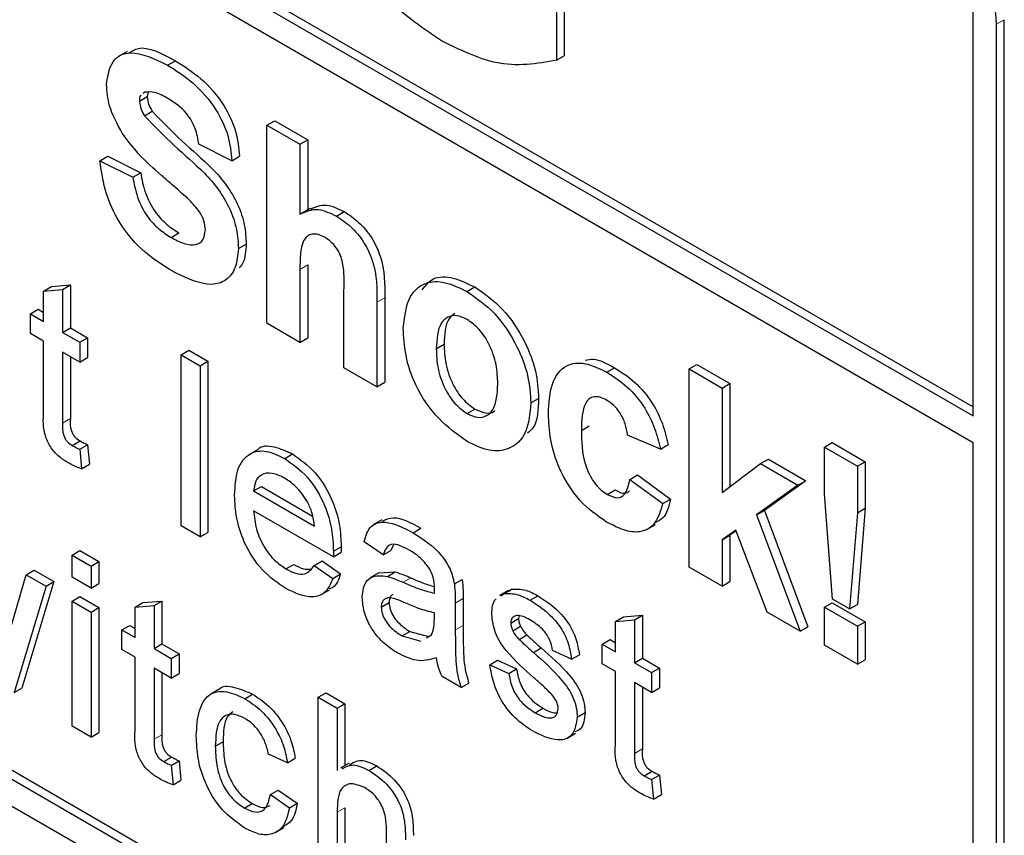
# Paper-space layout 'Blatt2' of a CAD drawing. Header units: millimetres. Extents: x 5 to 418, y 2 to 292.
# Tile 26 of 100: x 122.01 to 123.5, y 177.57 to 178.81. Entities that reach past the tile are written whole.
import ezdxf

# ---------------------------------------------------------------- set-up
doc = ezdxf.new("R2010")
doc.units = ezdxf.units.MM

psp = doc.layouts.new('Blatt2')

# ---------------------------------------------------------------- linework, layer by layer
at = {"color": 7, "linetype": 'Continuous', "lineweight": 25}
for p, q in [((118.9954, 180.7929), (123.4502, 178.2212)), ((118.9836, 180.7861), (123.4502, 178.2076)), ((123.4502, 178.1668), (118.9836, 180.7452)), ((117.4751, 180.2279), (123.3677, 176.8262)), ((118.9836, 179.3979), (123.3677, 176.867)), ((118.9954, 179.4047), (123.3794, 176.8738)), ((122.8204, 178.9364), (122.8204, 178.7451)), ((122.8321, 178.9432), (122.8321, 178.7519)), ((123.4502, 178.2076), (123.4502, 178.8199)), ((123.4855, 176.8942), (123.4855, 178.7995)), ((123.4973, 176.901), (123.4973, 178.8063)), ((122.1713, 178.7584), (122.158, 178.7508)), ((122.2323, 178.7375), (122.2441, 178.7443)), ((122.8204, 178.7451), (122.8321, 178.7519)), ((122.1979, 178.6968), (122.1953, 178.6947)), ((122.2028, 178.6966), (122.2015, 178.6901)), ((122.1898, 178.6833), (122.2015, 178.6901)), ((122.1974, 178.6611), (122.2092, 178.6679)), ((122.3825, 178.6469), (122.3943, 178.6537)), ((122.3943, 178.6537), (122.4442, 178.6249)), ((122.3825, 178.3475), (122.3825, 178.6469)), ((122.3825, 178.6469), (122.4324, 178.6181)), ((122.4324, 178.6181), (122.4442, 178.6249)), ((122.4442, 178.6249), (122.4442, 178.5191)), ((122.3294, 178.5932), (122.2795, 178.6181)), ((122.4324, 178.6181), (122.4324, 178.5122)), ((122.1299, 178.5931), (122.1417, 178.5999)), ((122.1299, 178.5931), (122.1798, 178.5682)), ((122.1417, 178.5999), (122.1916, 178.575)), ((122.3294, 178.5932), (122.3411, 178.6)), ((122.1798, 178.5682), (122.1916, 178.575)), ((122.4476, 178.521), (122.4343, 178.5134)), ((122.4875, 178.5095), (122.4993, 178.5163)), ((122.2375, 178.4773), (122.2493, 178.4841)), ((122.3393, 178.4604), (122.3511, 178.4672)), ((122.4324, 178.4289), (122.4324, 178.3187)), ((122.4442, 178.4357), (122.4442, 178.3255)), ((122.0449, 178.3963), (122.0567, 178.4031)), ((122.0449, 178.3963), (122.0736, 178.3986)), ((122.0449, 178.3503), (122.0449, 178.3963)), ((122.0567, 178.4031), (122.0854, 178.4054)), ((122.0736, 178.3986), (122.0854, 178.4054)), ((122.0736, 178.3986), (122.0736, 178.3337)), ((122.0854, 178.4054), (122.0854, 178.3405)), ((122.4989, 178.2803), (122.4989, 178.3965)), ((122.6849, 178.3956), (122.6967, 178.4024)), ((122.5605, 178.386), (122.5605, 178.2584)), ((122.0248, 178.3619), (122.0366, 178.3687)), ((122.0366, 178.3687), (122.0449, 178.3639)), ((122.5487, 178.3792), (122.5487, 178.2515)), ((122.0248, 178.3321), (122.0248, 178.3619)), ((122.0248, 178.3619), (122.0449, 178.3503)), ((122.0736, 178.3337), (122.0854, 178.3405)), ((122.0854, 178.3405), (122.1112, 178.3256)), ((122.4324, 178.3187), (122.3825, 178.3475)), ((122.0449, 178.3205), (122.0248, 178.3321)), ((122.0736, 178.3337), (122.0995, 178.3188)), ((122.0995, 178.3188), (122.1112, 178.3256)), ((122.1112, 178.3256), (122.1112, 178.2958)), ((122.4324, 178.3187), (122.4442, 178.3255)), ((122.0449, 178.2144), (122.0449, 178.3205)), ((122.0995, 178.3188), (122.0995, 178.289)), ((122.2528, 178.2999), (122.2645, 178.3067)), ((122.2645, 178.3067), (122.2933, 178.2902)), ((122.6385, 178.3091), (122.6503, 178.3159)), ((122.0995, 178.289), (122.0736, 178.3039)), ((122.0736, 178.3039), (122.0736, 178.1967)), ((122.0854, 178.2971), (122.0854, 178.2035)), ((122.0995, 178.289), (122.1112, 178.2958)), ((122.2528, 178.0414), (122.2528, 178.2999)), ((122.2528, 178.2999), (122.2815, 178.2834)), ((122.2815, 178.2834), (122.2933, 178.2902)), ((122.2815, 178.2834), (122.2815, 178.0248)), ((122.2933, 178.2902), (122.2933, 178.0316)), ((122.5487, 178.2515), (122.4989, 178.2803)), ((122.8964, 178.2735), (122.9082, 178.2803)), ((123.0208, 178.2785), (123.0325, 178.2853)), ((123.0208, 177.9791), (123.0208, 178.2785)), ((123.0208, 178.2785), (123.0706, 178.2497)), ((123.0325, 178.2853), (123.0824, 178.2565)), ((122.5487, 178.2515), (122.5605, 178.2584)), ((123.0706, 178.2497), (123.0824, 178.2565)), ((123.0706, 178.2497), (123.0706, 178.092)), ((123.0824, 178.2565), (123.0824, 178.1008)), ((122.7814, 178.2272), (122.7932, 178.234)), ((122.6851, 178.2112), (122.6969, 178.218)), ((122.8579, 178.1857), (122.8697, 178.1925)), ((122.9775, 178.1575), (122.9277, 178.1787)), ((122.0882, 178.1629), (122.1, 178.1697)), ((122.0995, 178.1572), (122.1112, 178.164)), ((122.0995, 178.1572), (122.1023, 178.1277)), ((122.1112, 178.164), (122.1141, 178.1345)), ((122.9775, 178.1575), (122.9893, 178.1644)), ((123.2253, 178.1604), (123.2371, 178.1672)), ((123.2253, 178.0899), (123.2253, 178.1604)), ((123.2253, 178.1604), (123.2752, 178.1316)), ((123.2371, 178.1672), (123.287, 178.1384)), ((123.4502, 176.9146), (123.4502, 178.1668)), ((122.3683, 178.1565), (122.355, 178.1489)), ((122.4093, 178.1432), (122.4211, 178.15)), ((123.1288, 178.1355), (123.1406, 178.1423)), ((123.1406, 178.1423), (123.1971, 178.1097)), ((122.1023, 178.1277), (122.1141, 178.1345)), ((123.0706, 178.092), (123.1288, 178.1355)), ((123.1288, 178.1355), (123.1853, 178.1029)), ((123.2752, 178.1316), (123.287, 178.1384)), ((123.2752, 178.1316), (123.2752, 178.0612)), ((123.287, 178.1384), (123.287, 178.068)), ((122.931, 178.1115), (122.9428, 178.1183)), ((122.9428, 178.1183), (122.9927, 178.0818)), ((122.3624, 178.0941), (122.3742, 178.1009)), ((122.3742, 178.1009), (122.4515, 178.0562)), ((122.931, 178.1115), (122.9809, 178.075)), ((123.1853, 178.1029), (123.1227, 178.0579)), ((123.1971, 178.1097), (123.1345, 178.0647)), ((123.1853, 178.1029), (123.1971, 178.1097)), ((122.3624, 178.0941), (122.4543, 178.0411)), ((122.897, 178.0889), (122.9088, 178.0957)), ((123.2373, 177.9308), (123.2253, 178.0899)), ((122.9809, 178.075), (122.9927, 178.0818)), ((123.2752, 178.0612), (123.287, 178.068)), ((123.287, 178.068), (123.2752, 177.9226)), ((122.4829, 177.9947), (122.3624, 178.0643)), ((123.1227, 178.0579), (123.1345, 178.0647)), ((123.1227, 178.0579), (123.1886, 177.8822)), ((123.1345, 178.0647), (123.2004, 177.889)), ((123.2752, 178.0612), (123.2634, 177.9158)), ((122.2815, 178.0248), (122.2528, 178.0414)), ((122.5562, 178.0505), (122.5429, 178.0429)), ((122.9567, 178.0359), (122.9699, 178.0435)), ((122.2815, 178.0248), (122.2933, 178.0316)), ((122.6036, 178.0311), (122.6154, 178.0379)), ((123.0912, 178.0351), (123.0706, 178.0203)), ((123.0706, 178.0203), (123.0824, 178.0271)), ((123.0917, 178.0338), (123.0824, 178.0271)), ((123.0824, 178.0271), (123.0824, 177.9571)), ((123.1388, 177.9109), (123.0912, 178.0351)), ((122.483, 178.0031), (122.4948, 178.0099)), ((122.5582, 177.9976), (122.5295, 178.0175)), ((122.5737, 178.0127), (122.57, 178.0044)), ((123.0706, 178.0203), (123.0706, 177.9503)), ((122.088, 177.9973), (122.0998, 178.0041)), ((122.088, 177.9641), (122.088, 177.9973)), ((122.088, 177.9973), (122.1167, 177.9807)), ((122.0998, 178.0041), (122.1285, 177.9875)), ((122.4829, 177.9947), (122.4946, 178.0015)), ((122.5582, 177.9976), (122.57, 178.0044)), ((122.1167, 177.9807), (122.1285, 177.9875)), ((122.1167, 177.9807), (122.1167, 177.9475)), ((122.1285, 177.9875), (122.1285, 177.9543)), ((122.4113, 177.9764), (122.4231, 177.9832)), ((122.454, 177.9816), (122.4658, 177.9884)), ((122.454, 177.9816), (122.4821, 177.962)), ((122.4658, 177.9884), (122.4939, 177.9688)), ((123.0706, 177.9503), (123.0208, 177.9791)), ((121.9911, 177.8737), (122.0187, 177.9676)), ((122.0187, 177.9676), (122.0305, 177.9745)), ((122.0187, 177.9676), (122.0487, 177.9504)), ((122.0305, 177.9745), (122.0604, 177.9572)), ((122.1167, 177.9475), (122.088, 177.9641)), ((122.4821, 177.962), (122.4939, 177.9688)), ((122.5518, 177.9704), (122.5386, 177.9627)), ((122.5519, 177.9703), (122.5765, 177.9718)), ((122.5647, 177.965), (122.5765, 177.9718)), ((122.0487, 177.9504), (122.0002, 177.7894)), ((122.0604, 177.9572), (122.0119, 177.7962)), ((122.0487, 177.9504), (122.0604, 177.9572)), ((122.1167, 177.9475), (122.1285, 177.9543)), ((122.6659, 177.9537), (122.6777, 177.9605)), ((123.0706, 177.9503), (123.0824, 177.9571)), ((122.088, 177.9276), (122.0998, 177.9345)), ((122.0998, 177.9345), (122.1285, 177.9179)), ((122.4641, 177.9372), (122.4773, 177.9448)), ((122.7473, 177.9437), (122.7341, 177.936)), ((122.7362, 177.9358), (122.7404, 177.9389)), ((122.7404, 177.9389), (122.7522, 177.9457)), ((122.748, 177.9426), (122.7522, 177.9457)), ((122.7805, 177.929), (122.7922, 177.9358)), ((122.088, 177.7387), (122.088, 177.9276)), ((122.088, 177.9276), (122.1167, 177.9111)), ((122.1833, 177.9186), (122.1951, 177.9254)), ((122.1833, 177.9186), (122.212, 177.9209)), ((122.1951, 177.9254), (122.2238, 177.9277)), ((122.212, 177.9209), (122.2238, 177.9277)), ((122.212, 177.9209), (122.212, 177.8561)), ((122.2238, 177.9277), (122.2238, 177.8629)), ((122.5553, 177.9186), (122.5671, 177.9255)), ((122.6673, 177.9246), (122.6673, 177.8841)), ((122.6791, 177.9314), (122.6791, 177.8909)), ((123.2253, 177.9185), (123.2371, 177.9253)), ((123.2371, 177.9253), (123.287, 177.8966)), ((123.2634, 177.9158), (123.2373, 177.9308)), ((123.2634, 177.9158), (123.2752, 177.9226)), ((122.1167, 177.9111), (122.1285, 177.9179)), ((122.1167, 177.9111), (122.1167, 177.7221)), ((122.1285, 177.9179), (122.1285, 177.7289)), ((122.1833, 177.8726), (122.1833, 177.9186)), ((122.6356, 177.9002), (122.6357, 177.9098)), ((122.7636, 177.9055), (122.7629, 177.9013)), ((122.9214, 177.9039), (122.9501, 177.9062)), ((122.9383, 177.8994), (122.9501, 177.9062)), ((122.9501, 177.9062), (122.9501, 177.8414)), ((123.1886, 177.8822), (123.1388, 177.9109)), ((123.2253, 177.861), (123.2253, 177.9185)), ((123.2253, 177.9185), (123.2752, 177.8898)), ((122.1632, 177.8842), (122.175, 177.891)), ((122.175, 177.891), (122.1833, 177.8862)), ((122.7511, 177.8945), (122.7629, 177.9013)), ((122.7541, 177.8829), (122.7659, 177.8897)), ((122.9096, 177.8971), (122.9214, 177.9039)), ((122.9096, 177.8971), (122.9383, 177.8994)), ((122.9096, 177.8511), (122.9096, 177.8971)), ((122.9383, 177.8994), (122.9383, 177.8346)), ((123.2752, 177.8898), (123.287, 177.8966)), ((123.2752, 177.8898), (123.2752, 177.8322)), ((123.287, 177.8966), (123.287, 177.839)), ((122.1632, 177.8544), (122.1632, 177.8842)), ((122.1632, 177.8842), (122.1833, 177.8726)), ((122.5867, 177.8751), (122.5985, 177.8819)), ((122.5867, 177.8751), (122.615, 177.8673)), ((122.5985, 177.8819), (122.6267, 177.8741)), ((122.6239, 177.8724), (122.6313, 177.8765)), ((122.7636, 177.8699), (122.7754, 177.8767)), ((123.1886, 177.8822), (123.2004, 177.889)), ((122.212, 177.8561), (122.2238, 177.8629)), ((122.2238, 177.8629), (122.2496, 177.8479)), ((122.8895, 177.8627), (122.9013, 177.8696)), ((122.8895, 177.8329), (122.8895, 177.8627)), ((122.8895, 177.8627), (122.9096, 177.8511)), ((122.9013, 177.8696), (122.9096, 177.8648)), ((123.2752, 177.8322), (123.2253, 177.861)), ((122.1833, 177.8428), (122.1632, 177.8544)), ((122.212, 177.8561), (122.2378, 177.8411)), ((122.2378, 177.8411), (122.2496, 177.8479)), ((122.2496, 177.8479), (122.2496, 177.8181)), ((122.7853, 177.8501), (122.7971, 177.8569)), ((122.843, 177.8399), (122.8143, 177.8531)), ((122.843, 177.8399), (122.8548, 177.8467)), ((122.1833, 177.7368), (122.1833, 177.8428)), ((122.2378, 177.8411), (122.2378, 177.8113)), ((122.7195, 177.8316), (122.7313, 177.8384)), ((122.7195, 177.8316), (122.7483, 177.8183)), ((122.7313, 177.8384), (122.76, 177.8251)), ((122.9096, 177.8213), (122.8895, 177.8329)), ((122.9383, 177.8346), (122.9501, 177.8414)), ((122.9383, 177.8346), (122.9641, 177.8197)), ((122.9501, 177.8414), (122.9759, 177.8265)), ((123.2752, 177.8322), (123.287, 177.839)), ((122.2378, 177.8113), (122.212, 177.8262)), ((122.212, 177.8262), (122.212, 177.719)), ((122.2238, 177.8194), (122.2238, 177.7258)), ((122.2378, 177.8113), (122.2496, 177.8181)), ((122.7483, 177.8183), (122.76, 177.8251)), ((122.9096, 177.7153), (122.9096, 177.8213)), ((122.9641, 177.8197), (122.9759, 177.8265)), ((122.9641, 177.8197), (122.9641, 177.7898)), ((122.9759, 177.8265), (122.9759, 177.7966)), ((122.6759, 177.7971), (122.6472, 177.8137)), ((122.6759, 177.7971), (122.6877, 177.8039)), ((122.9641, 177.7898), (122.9383, 177.8047)), ((122.9383, 177.8047), (122.9383, 177.6975)), ((122.0002, 177.7894), (122.0119, 177.7962)), ((122.3092, 177.7939), (122.296, 177.7863)), ((122.3492, 177.7802), (122.3609, 177.787)), ((122.46, 177.7825), (122.4718, 177.7893)), ((122.4718, 177.7893), (122.5005, 177.7727)), ((122.9501, 177.7979), (122.9501, 177.7043)), ((122.9641, 177.7898), (122.9759, 177.7966)), ((122.46, 177.5239), (122.46, 177.7825)), ((122.46, 177.7825), (122.4887, 177.7659)), ((122.4887, 177.7659), (122.5005, 177.7727)), ((122.5005, 177.7727), (122.5005, 177.6793)), ((122.4887, 177.7659), (122.4887, 177.6715)), ((122.7878, 177.759), (122.7996, 177.7658)), ((122.8516, 177.7524), (122.8634, 177.7592)), ((122.1167, 177.7221), (122.088, 177.7387)), ((122.1167, 177.7221), (122.1285, 177.7289)), ((122.8359, 177.7202), (122.8491, 177.7279)), ((122.3044, 177.7084), (122.3162, 177.7152)), ((122.4135, 177.6834), (122.3848, 177.6966)), ((122.2266, 177.6852), (122.2384, 177.692)), ((122.2378, 177.6795), (122.2496, 177.6863)), ((122.2496, 177.6863), (122.2525, 177.6569)), ((122.4135, 177.6834), (122.4253, 177.6902)), ((122.5068, 177.6829), (122.4935, 177.6752)), ((122.2378, 177.6795), (122.2407, 177.6501)), ((122.5367, 177.6719), (122.5485, 177.6787)), ((122.9529, 177.6637), (122.9647, 177.6705)), ((122.2407, 177.6501), (122.2525, 177.6569)), ((122.9641, 177.6581), (122.9759, 177.6649)), ((122.9641, 177.6581), (122.967, 177.6286)), ((122.9759, 177.6649), (122.9788, 177.6354)), ((122.3877, 177.6353), (122.3995, 177.6421)), ((122.3995, 177.6421), (122.4282, 177.6222)), ((122.3482, 177.615), (122.36, 177.6218)), ((122.3877, 177.6353), (122.4164, 177.6154)), ((122.4164, 177.6154), (122.4282, 177.6222)), ((122.967, 177.6286), (122.9788, 177.6354)), ((122.4887, 177.6087), (122.4887, 177.5073)), ((122.5005, 177.6155), (122.5005, 177.5141)), ((122.3952, 177.5779), (122.4085, 177.5856)), ((122.5634, 177.4643), (122.5634, 177.5817))]:
    psp.add_line(p, q, dxfattribs=at)
at = {"color": 7, "linetype": 'Continuous', "lineweight": 18}
for p, q in [((123.4855, 178.7995), (123.4973, 178.8063)), ((122.4324, 178.4289), (122.4442, 178.4357)), ((122.5487, 178.3792), (122.5605, 178.386)), ((122.0736, 178.1967), (122.0854, 178.2035)), ((122.5883, 177.9562), (122.6, 177.963)), ((122.6673, 177.9246), (122.6791, 177.9314)), ((122.6673, 177.8841), (122.6791, 177.8909)), ((122.212, 177.719), (122.2238, 177.7258)), ((122.9383, 177.6975), (122.9501, 177.7043)), ((122.4887, 177.6087), (122.5005, 177.6155))]:
    psp.add_line(p, q, dxfattribs=at)
at = {"color": 7, "linetype": 'Continuous', "lineweight": 25}
psp.add_arc((123.2296, 178.7878), 0.2561, 2.6055, 57.3945, dxfattribs=at)
for points, knots in [([(122.6463, 178.7743), (122.6148, 178.7957), (122.5521, 178.8384), (122.4798, 178.9455), (122.4454, 179.0512), (122.4415, 179.1101), (122.4396, 179.1395)], [0, 0, 0, 0, 0.280091, 0.558748, 0.779191, 1, 1, 1, 1]), ([(122.8204, 178.7451), (122.7906, 178.7398), (122.7373, 178.7303), (122.6741, 178.7609), (122.6463, 178.7743)], [0, 0, 0, 0, 0.558963, 1, 1, 1, 1]), ([(122.1399, 178.7081), (122.1419, 178.7211), (122.1459, 178.7471), (122.181, 178.7626), (122.2128, 178.747), (122.2323, 178.7375)], [0, 0, 0, 0, 0.279748, 0.559362, 1, 1, 1, 1]), ([(122.173, 178.7553), (122.1778, 178.7585), (122.1959, 178.7704), (122.2237, 178.7553), (122.2441, 178.7443)], [0, 0, 0, 0, 0.265194, 1, 1, 1, 1]), ([(122.2441, 178.7443), (122.2571, 178.7361), (122.2831, 178.7198), (122.3168, 178.6816), (122.3374, 178.6375), (122.3399, 178.6125), (122.3411, 178.6)], [0, 0, 0, 0, 0.281015, 0.560109, 0.779825, 1, 1, 1, 1]), ([(122.2323, 178.7375), (122.2453, 178.7293), (122.2713, 178.713), (122.3051, 178.6748), (122.3257, 178.6307), (122.3281, 178.6057), (122.3294, 178.5932)], [0, 0, 0, 0, 0.281015, 0.560109, 0.779825, 1, 1, 1, 1]), ([(122.1638, 178.6346), (122.1562, 178.6486), (122.1426, 178.6735), (122.1407, 178.6975), (122.1399, 178.7081)], [0, 0, 0, 0, 0.559266, 1, 1, 1, 1]), ([(122.2329, 178.6872), (122.226, 178.691), (122.2135, 178.6977), (122.2027, 178.6971), (122.1979, 178.6968)], [0, 0, 0, 0, 0.5605438, 1, 1, 1, 1]), ([(122.1923, 178.6924), (122.192, 178.6921), (122.1898, 178.6906), (122.1898, 178.6867), (122.1898, 178.6833)], [0, 0, 0, 0, 0.162945, 1, 1, 1, 1]), ([(122.1898, 178.6833), (122.1902, 178.6792), (122.1911, 178.6717), (122.1955, 178.6643), (122.1974, 178.6611)], [0, 0, 0, 0, 0.55848, 1, 1, 1, 1]), ([(122.2015, 178.6901), (122.202, 178.686), (122.2029, 178.6785), (122.2073, 178.6711), (122.2092, 178.6679)], [0, 0, 0, 0, 0.55848, 1, 1, 1, 1]), ([(122.2795, 178.6181), (122.2782, 178.6259), (122.2755, 178.6414), (122.2593, 178.6705), (122.2429, 178.6809), (122.2329, 178.6872)], [0, 0, 0, 0, 0.281521, 0.560305, 1, 1, 1, 1]), ([(122.2092, 178.6679), (122.224, 178.6525), (122.2536, 178.6217), (122.2927, 178.5898), (122.3218, 178.557), (122.3392, 178.5273), (122.3498, 178.4957), (122.3507, 178.4767), (122.3511, 178.4672)], [0, 0, 0, 0, 0.249423, 0.500053, 0.625203, 0.750142, 0.874918, 1, 1, 1, 1]), ([(122.1974, 178.6611), (122.2122, 178.6457), (122.2418, 178.6149), (122.2809, 178.583), (122.31, 178.5502), (122.3274, 178.5205), (122.338, 178.4889), (122.3389, 178.4699), (122.3393, 178.4604)], [0, 0, 0, 0, 0.249423, 0.500053, 0.625203, 0.750142, 0.874918, 1, 1, 1, 1]), ([(122.2231, 178.571), (122.2112, 178.5813), (122.1901, 178.5997), (122.1718, 178.624), (122.1638, 178.6346)], [0, 0, 0, 0, 0.560768, 1, 1, 1, 1]), ([(122.2362, 178.4281), (122.2216, 178.4374), (122.1926, 178.4559), (122.1559, 178.5015), (122.1359, 178.5507), (122.1319, 178.579), (122.1299, 178.5931)], [0, 0, 0, 0, 0.280715, 0.55934, 0.779309, 1, 1, 1, 1]), ([(122.1916, 178.575), (122.1934, 178.565), (122.1971, 178.5452), (122.2116, 178.5163), (122.2307, 178.496), (122.2431, 178.488), (122.2493, 178.4841)], [0, 0, 0, 0, 0.280582, 0.559152, 0.779251, 1, 1, 1, 1]), ([(122.1798, 178.5682), (122.1816, 178.5582), (122.1853, 178.5384), (122.1998, 178.5095), (122.2189, 178.4892), (122.2313, 178.4812), (122.2375, 178.4773)], [0, 0, 0, 0, 0.280582, 0.559152, 0.779251, 1, 1, 1, 1]), ([(122.2652, 178.5337), (122.2574, 178.5408), (122.2434, 178.5535), (122.2293, 178.5657), (122.2231, 178.571)], [0, 0, 0, 0, 0.559956, 1, 1, 1, 1]), ([(122.2895, 178.4886), (122.2891, 178.4931), (122.2884, 178.502), (122.2793, 178.5191), (122.2705, 178.5282), (122.2652, 178.5337)], [0, 0, 0, 0, 0.279779, 0.559088, 1, 1, 1, 1]), ([(122.4324, 178.5122), (122.4413, 178.5163), (122.4571, 178.5238), (122.4782, 178.5139), (122.4875, 178.5095)], [0, 0, 0, 0, 0.559408, 1, 1, 1, 1]), ([(122.4481, 178.52), (122.4557, 178.5234), (122.4704, 178.5301), (122.49, 178.5208), (122.4993, 178.5163)], [0, 0, 0, 0, 0.5227161, 1, 1, 1, 1]), ([(122.4993, 178.5163), (122.5067, 178.5114), (122.5214, 178.5015), (122.5416, 178.4779), (122.561, 178.4357), (122.5607, 178.4065), (122.5605, 178.386)], [0, 0, 0, 0, 0.187232, 0.374201, 0.560543, 1, 1, 1, 1]), ([(122.4875, 178.5095), (122.4949, 178.5046), (122.5096, 178.4947), (122.5298, 178.4711), (122.5492, 178.4289), (122.5489, 178.3997), (122.5487, 178.3792)], [0, 0, 0, 0, 0.187232, 0.374201, 0.560543, 1, 1, 1, 1]), ([(122.2375, 178.4773), (122.2441, 178.4738), (122.2573, 178.4668), (122.2745, 178.465), (122.2869, 178.4722), (122.2886, 178.4831), (122.2895, 178.4886)], [0, 0, 0, 0, 0.281228, 0.561008, 0.781099, 1, 1, 1, 1]), ([(122.4703, 178.4772), (122.4669, 178.4789), (122.4601, 178.4823), (122.4507, 178.4828), (122.4428, 178.4796), (122.4325, 178.4649), (122.4325, 178.4449), (122.4324, 178.4289)], [0, 0, 0, 0, 0.12527, 0.250505, 0.375684, 0.500963, 1, 1, 1, 1]), ([(122.4989, 178.3965), (122.4994, 178.4102), (122.5001, 178.4273), (122.494, 178.4507), (122.4876, 178.462), (122.4793, 178.4714), (122.4733, 178.4753), (122.4703, 178.4772)], [0, 0, 0, 0, 0.500563, 0.625443, 0.750179, 0.874937, 1, 1, 1, 1]), ([(122.3393, 178.4604), (122.3383, 178.4505), (122.3363, 178.4305), (122.3217, 178.4113), (122.2896, 178.4011), (122.2582, 178.417), (122.2362, 178.4281)], [0, 0, 0, 0, 0.186966, 0.374006, 0.560967, 1, 1, 1, 1]), ([(122.3511, 178.4672), (122.3505, 178.4568), (122.3497, 178.442), (122.3425, 178.4336), (122.3404, 178.4312)], [0, 0, 0, 0, 0.705108, 1, 1, 1, 1]), ([(122.5886, 178.341), (122.5904, 178.3563), (122.594, 178.3868), (122.6186, 178.4106), (122.6515, 178.4117), (122.6737, 178.401), (122.6849, 178.3956)], [0, 0, 0, 0, 0.27995, 0.559147, 0.779424, 1, 1, 1, 1]), ([(122.6173, 178.398), (122.6224, 178.4046), (122.6334, 178.4189), (122.6636, 178.4181), (122.6856, 178.4076), (122.6967, 178.4024)], [0, 0, 0, 0, 0.30151, 0.650518, 1, 1, 1, 1]), ([(122.6849, 178.3956), (122.6993, 178.3856), (122.7282, 178.3656), (122.7605, 178.3164), (122.7789, 178.2679), (122.7806, 178.2408), (122.7814, 178.2272)], [0, 0, 0, 0, 0.279785, 0.559124, 0.779388, 1, 1, 1, 1]), ([(122.6967, 178.4024), (122.7111, 178.3924), (122.74, 178.3724), (122.7723, 178.3232), (122.7907, 178.2747), (122.7924, 178.2476), (122.7932, 178.234)], [0, 0, 0, 0, 0.279785, 0.559124, 0.779388, 1, 1, 1, 1]), ([(122.6851, 178.3532), (122.6797, 178.3557), (122.6689, 178.3608), (122.6553, 178.3576), (122.6407, 178.3442), (122.6394, 178.3236), (122.6385, 178.3091)], [0, 0, 0, 0, 0.186985, 0.373878, 0.561022, 1, 1, 1, 1]), ([(122.6667, 178.3625), (122.6635, 178.36), (122.652, 178.3512), (122.651, 178.3307), (122.6503, 178.3159)], [0, 0, 0, 0, 0.278205, 1, 1, 1, 1]), ([(122.7316, 178.2558), (122.7312, 178.2654), (122.7304, 178.2844), (122.7205, 178.314), (122.7042, 178.3396), (122.6915, 178.3487), (122.6851, 178.3532)], [0, 0, 0, 0, 0.281043, 0.560553, 0.78042, 1, 1, 1, 1]), ([(122.6852, 178.1689), (122.6705, 178.1794), (122.6411, 178.2001), (122.6067, 178.2499), (122.5906, 178.2998), (122.5893, 178.3272), (122.5886, 178.341)], [0, 0, 0, 0, 0.280145, 0.558899, 0.779053, 1, 1, 1, 1]), ([(122.6385, 178.3091), (122.6389, 178.2995), (122.6396, 178.2804), (122.6496, 178.2506), (122.666, 178.2249), (122.6788, 178.2158), (122.6851, 178.2112)], [0, 0, 0, 0, 0.281015, 0.560464, 0.780394, 1, 1, 1, 1]), ([(122.6503, 178.3159), (122.6507, 178.3064), (122.6514, 178.2872), (122.6613, 178.2575), (122.6778, 178.2317), (122.6905, 178.2226), (122.6969, 178.218)], [0, 0, 0, 0, 0.281015, 0.560464, 0.780394, 1, 1, 1, 1]), ([(122.8634, 178.2918), (122.8674, 178.2927), (122.8806, 178.2954), (122.8969, 178.2865), (122.9082, 178.2803)], [0, 0, 0, 0, 0.305493, 1, 1, 1, 1]), ([(122.808, 178.2111), (122.8089, 178.2268), (122.8106, 178.2581), (122.8317, 178.2858), (122.8633, 178.2898), (122.8854, 178.2789), (122.8964, 178.2735)], [0, 0, 0, 0, 0.280707, 0.559643, 0.779504, 1, 1, 1, 1]), ([(122.9082, 178.2803), (122.9185, 178.2737), (122.939, 178.2606), (122.9652, 178.2294), (122.9815, 178.1954), (122.9867, 178.1747), (122.9893, 178.1644)], [0, 0, 0, 0, 0.280457, 0.559337, 0.779383, 1, 1, 1, 1]), ([(122.8964, 178.2735), (122.9067, 178.2669), (122.9272, 178.2538), (122.9534, 178.2226), (122.9698, 178.1886), (122.9749, 178.1679), (122.9775, 178.1575)], [0, 0, 0, 0, 0.280457, 0.559337, 0.779383, 1, 1, 1, 1]), ([(122.6851, 178.2112), (122.6906, 178.2087), (122.7014, 178.2037), (122.7151, 178.2069), (122.7294, 178.2207), (122.7307, 178.2413), (122.7316, 178.2558)], [0, 0, 0, 0, 0.18693, 0.373819, 0.560978, 1, 1, 1, 1]), ([(122.7932, 178.234), (122.7927, 178.217), (122.7919, 178.1943), (122.7795, 178.1842), (122.7764, 178.1816)], [0, 0, 0, 0, 0.746792, 1, 1, 1, 1]), ([(122.896, 178.2315), (122.8926, 178.2332), (122.886, 178.2365), (122.8768, 178.237), (122.8694, 178.2338), (122.8587, 178.2204), (122.8582, 178.2011), (122.8579, 178.1857)], [0, 0, 0, 0, 0.1253194, 0.2505443, 0.3757959, 0.5010634, 1, 1, 1, 1]), ([(122.7814, 178.2272), (122.78, 178.2113), (122.7772, 178.1796), (122.7516, 178.1563), (122.7193, 178.1524), (122.6966, 178.1634), (122.6852, 178.1689)], [0, 0, 0, 0, 0.279924, 0.559367, 0.779516, 1, 1, 1, 1]), ([(122.6969, 178.218), (122.7023, 178.2156), (122.7129, 178.2108), (122.7233, 178.2118), (122.7267, 178.2152), (122.7269, 178.2154)], [0, 0, 0, 0, 0.482219, 0.964333, 1, 1, 1, 1]), ([(122.9277, 178.1787), (122.9268, 178.1843), (122.9249, 178.1956), (122.9171, 178.2121), (122.9066, 178.2246), (122.8995, 178.2292), (122.896, 178.2315)], [0, 0, 0, 0, 0.280561, 0.559648, 0.7796, 1, 1, 1, 1]), ([(122.0821, 178.1366), (122.0776, 178.1394), (122.0686, 178.1449), (122.0556, 178.1584), (122.0433, 178.1845), (122.0442, 178.2021), (122.0449, 178.2144)], [0, 0, 0, 0, 0.187433, 0.373821, 0.559462, 1, 1, 1, 1]), ([(122.0854, 178.2035), (122.0851, 178.1975), (122.0846, 178.1899), (122.0891, 178.1798), (122.0934, 178.1738), (122.0974, 178.1713), (122.1, 178.1697)], [0, 0, 0, 0, 0.4995957, 0.6252386, 0.7503541, 1, 1, 1, 1]), ([(122.896, 178.0472), (122.882, 178.0569), (122.854, 178.0763), (122.8236, 178.1256), (122.8097, 178.1722), (122.8086, 178.1981), (122.808, 178.2111)], [0, 0, 0, 0, 0.279707, 0.558485, 0.778934, 1, 1, 1, 1]), ([(122.0736, 178.1967), (122.0733, 178.1907), (122.0728, 178.1831), (122.0773, 178.173), (122.0816, 178.167), (122.0856, 178.1645), (122.0882, 178.1629)], [0, 0, 0, 0, 0.4995957, 0.6252386, 0.7503541, 1, 1, 1, 1]), ([(122.8579, 178.1857), (122.8582, 178.1689), (122.8586, 178.1478), (122.869, 178.1201), (122.8767, 178.107), (122.8864, 178.0959), (122.8935, 178.0912), (122.897, 178.0889)], [0, 0, 0, 0, 0.499313, 0.62455, 0.749763, 0.874784, 1, 1, 1, 1]), ([(122.0882, 178.1629), (122.0903, 178.1617), (122.0941, 178.1597), (122.0978, 178.158), (122.0995, 178.1572)], [0, 0, 0, 0, 0.559965, 1, 1, 1, 1]), ([(122.1, 178.1697), (122.1021, 178.1685), (122.1059, 178.1665), (122.1096, 178.1648), (122.1112, 178.164)], [0, 0, 0, 0, 0.559965, 1, 1, 1, 1]), ([(122.3686, 178.1561), (122.3688, 178.1565), (122.3739, 178.1633), (122.3933, 178.1627), (122.4119, 178.1543), (122.4211, 178.15)], [0, 0, 0, 0, 0.024421, 0.511721, 1, 1, 1, 1]), ([(122.3337, 178.0875), (122.3344, 178.1011), (122.3358, 178.1283), (122.354, 178.1523), (122.3808, 178.157), (122.3998, 178.1478), (122.4093, 178.1432)], [0, 0, 0, 0, 0.280748, 0.559775, 0.779666, 1, 1, 1, 1]), ([(122.4093, 178.1432), (122.4212, 178.1348), (122.445, 178.1179), (122.4702, 178.0756), (122.4816, 178.0361), (122.4825, 178.0141), (122.483, 178.0031)], [0, 0, 0, 0, 0.279366, 0.558398, 0.778885, 1, 1, 1, 1]), ([(122.4211, 178.15), (122.433, 178.1416), (122.4567, 178.1247), (122.482, 178.0824), (122.4934, 178.0429), (122.4943, 178.021), (122.4948, 178.0099)], [0, 0, 0, 0, 0.279366, 0.558398, 0.778885, 1, 1, 1, 1]), ([(122.1023, 178.1277), (122.0986, 178.129), (122.0919, 178.1314), (122.0851, 178.135), (122.0821, 178.1366)], [0, 0, 0, 0, 0.560078, 1, 1, 1, 1]), ([(122.4092, 178.1135), (122.4028, 178.1166), (122.39, 178.1227), (122.3746, 178.1201), (122.3647, 178.1101), (122.3632, 178.0994), (122.3624, 178.0941)], [0, 0, 0, 0, 0.28019, 0.559728, 0.779642, 1, 1, 1, 1]), ([(122.4437, 178.0777), (122.438, 178.0862), (122.4278, 178.1014), (122.4149, 178.1098), (122.4092, 178.1135)], [0, 0, 0, 0, 0.558512, 1, 1, 1, 1]), ([(122.897, 178.0889), (122.9023, 178.0865), (122.9127, 178.0817), (122.9266, 178.0896), (122.9294, 178.1032), (122.931, 178.1115)], [0, 0, 0, 0, 0.28016, 0.558978, 1, 1, 1, 1]), ([(122.4109, 177.9468), (122.3988, 177.955), (122.3746, 177.9715), (122.3476, 178.0135), (122.3352, 178.0539), (122.3342, 178.0763), (122.3337, 178.0875)], [0, 0, 0, 0, 0.279952, 0.558661, 0.778994, 1, 1, 1, 1]), ([(122.9088, 178.0957), (122.9142, 178.093), (122.9228, 178.0887), (122.9284, 178.0926), (122.9305, 178.0941)], [0, 0, 0, 0, 0.628112, 1, 1, 1, 1]), ([(122.4543, 178.0411), (122.4535, 178.0478), (122.4522, 178.0598), (122.4463, 178.0722), (122.4437, 178.0777)], [0, 0, 0, 0, 0.560674, 1, 1, 1, 1]), ([(122.9809, 178.075), (122.9777, 178.0645), (122.9714, 178.0436), (122.949, 178.0301), (122.9221, 178.0336), (122.9047, 178.0427), (122.896, 178.0472)], [0, 0, 0, 0, 0.280244, 0.559157, 0.779326, 1, 1, 1, 1]), ([(122.9927, 178.0818), (122.9899, 178.0707), (122.9857, 178.0536), (122.973, 178.0478), (122.9686, 178.0459)], [0, 0, 0, 0, 0.655166, 1, 1, 1, 1]), ([(122.3624, 178.0643), (122.3633, 178.0552), (122.3651, 178.0371), (122.3771, 178.0097), (122.3938, 177.9882), (122.4055, 177.9803), (122.4113, 177.9764)], [0, 0, 0, 0, 0.280633, 0.559687, 0.779661, 1, 1, 1, 1]), ([(122.5571, 178.0487), (122.5623, 178.051), (122.5784, 178.0581), (122.6005, 178.046), (122.6154, 178.0379)], [0, 0, 0, 0, 0.323837, 1, 1, 1, 1]), ([(122.5295, 178.0175), (122.5321, 178.0263), (122.5374, 178.0438), (122.5657, 178.0503), (122.5892, 178.0384), (122.6036, 178.0311)], [0, 0, 0, 0, 0.28043, 0.559303, 1, 1, 1, 1]), ([(122.6036, 178.0311), (122.6186, 178.0215), (122.6394, 178.0082), (122.6609, 177.976), (122.6642, 177.9611), (122.6659, 177.9537)], [0, 0, 0, 0, 0.559253, 0.779195, 1, 1, 1, 1]), ([(122.4948, 178.0099), (122.4948, 178.0084), (122.4947, 178.0056), (122.4947, 178.0028), (122.4946, 178.0015)], [0, 0, 0, 0, 0.559999, 1, 1, 1, 1]), ([(122.5985, 178.0042), (122.5936, 178.0069), (122.5838, 178.0121), (122.5703, 178.015), (122.562, 178.0081), (122.5595, 178.0011), (122.5582, 177.9976)], [0, 0, 0, 0, 0.280855, 0.559751, 0.7795, 1, 1, 1, 1]), ([(122.483, 178.0031), (122.483, 178.0016), (122.4829, 177.9988), (122.4829, 177.996), (122.4829, 177.9947)], [0, 0, 0, 0, 0.559999, 1, 1, 1, 1]), ([(122.6283, 177.977), (122.6231, 177.9834), (122.6139, 177.995), (122.6032, 178.0014), (122.5985, 178.0042)], [0, 0, 0, 0, 0.557871, 1, 1, 1, 1]), ([(122.4113, 177.9764), (122.4163, 177.9738), (122.4261, 177.9688), (122.4431, 177.9672), (122.4498, 177.9761), (122.454, 177.9816)], [0, 0, 0, 0, 0.2812824, 0.5619063, 1, 1, 1, 1]), ([(122.4231, 177.9832), (122.4281, 177.9804), (122.4368, 177.9757), (122.4444, 177.9759), (122.4476, 177.976)], [0, 0, 0, 0, 0.580827, 1, 1, 1, 1]), ([(122.4939, 177.9688), (122.4911, 177.9605), (122.4875, 177.9497), (122.4786, 177.9469), (122.4766, 177.9463)], [0, 0, 0, 0, 0.7760041, 1, 1, 1, 1]), ([(122.5266, 177.9334), (122.5273, 177.94), (122.5285, 177.9532), (122.5411, 177.9676), (122.5557, 177.966), (122.5647, 177.965)], [0, 0, 0, 0, 0.280458, 0.560983, 1, 1, 1, 1]), ([(122.5647, 177.965), (122.569, 177.9636), (122.5768, 177.9611), (122.5848, 177.9577), (122.5883, 177.9562)], [0, 0, 0, 0, 0.559918, 1, 1, 1, 1]), ([(122.5765, 177.9718), (122.5808, 177.9704), (122.5886, 177.9679), (122.5966, 177.9645), (122.6, 177.963)], [0, 0, 0, 0, 0.559918, 1, 1, 1, 1]), ([(122.6357, 177.9474), (122.6356, 177.9527), (122.6354, 177.9622), (122.6305, 177.9725), (122.6283, 177.977)], [0, 0, 0, 0, 0.5619027, 1, 1, 1, 1]), ([(122.4821, 177.962), (122.4789, 177.9545), (122.4724, 177.9394), (122.4474, 177.9297), (122.4247, 177.9403), (122.4109, 177.9468)], [0, 0, 0, 0, 0.280613, 0.560833, 1, 1, 1, 1]), ([(122.5883, 177.9562), (122.5972, 177.9523), (122.6132, 177.9454), (122.6288, 177.9414), (122.6356, 177.9397)], [0, 0, 0, 0, 0.560185, 1, 1, 1, 1]), ([(122.6, 177.963), (122.609, 177.959), (122.621, 177.9537), (122.6326, 177.9506), (122.6354, 177.9499)], [0, 0, 0, 0, 0.751874, 1, 1, 1, 1]), ([(122.6659, 177.9537), (122.6664, 177.9481), (122.6673, 177.9382), (122.6673, 177.9287), (122.6673, 177.9246)], [0, 0, 0, 0, 0.559817, 1, 1, 1, 1]), ([(122.6777, 177.9605), (122.6782, 177.9549), (122.6791, 177.945), (122.6791, 177.9355), (122.6791, 177.9314)], [0, 0, 0, 0, 0.559817, 1, 1, 1, 1]), ([(122.573, 177.9376), (122.5723, 177.9372), (122.57, 177.9362), (122.5677, 177.9321), (122.5673, 177.9277), (122.5671, 177.9255)], [0, 0, 0, 0, 0.193903, 0.596991, 1, 1, 1, 1]), ([(122.6356, 177.9397), (122.6356, 177.9411), (122.6356, 177.9437), (122.6357, 177.9462), (122.6357, 177.9474)], [0, 0, 0, 0, 0.560023, 1, 1, 1, 1]), ([(122.7404, 177.9389), (122.7474, 177.9392), (122.76, 177.9397), (122.7742, 177.9323), (122.7805, 177.929)], [0, 0, 0, 0, 0.558938, 1, 1, 1, 1]), ([(122.7522, 177.9457), (122.7592, 177.946), (122.7718, 177.9465), (122.786, 177.9391), (122.7922, 177.9358)], [0, 0, 0, 0, 0.558938, 1, 1, 1, 1]), ([(122.7922, 177.9358), (122.8003, 177.9306), (122.8163, 177.9202), (122.8378, 177.8977), (122.851, 177.8705), (122.8535, 177.8546), (122.8548, 177.8467)], [0, 0, 0, 0, 0.280737, 0.560427, 0.77945, 1, 1, 1, 1]), ([(122.5802, 177.849), (122.5727, 177.8539), (122.5578, 177.8635), (122.5392, 177.8868), (122.5282, 177.9121), (122.5271, 177.9263), (122.5266, 177.9334)], [0, 0, 0, 0, 0.280815, 0.55969, 0.779696, 1, 1, 1, 1]), ([(122.5925, 177.9244), (122.5843, 177.9282), (122.5741, 177.9328), (122.5633, 177.9324), (122.5589, 177.9299), (122.5559, 177.9253), (122.5555, 177.9209), (122.5553, 177.9186)], [0, 0, 0, 0, 0.50028, 0.625326, 0.750269, 0.875147, 1, 1, 1, 1]), ([(122.5671, 177.9255), (122.5674, 177.9222), (122.568, 177.9156), (122.5731, 177.9051), (122.583, 177.8919), (122.5921, 177.886), (122.5985, 177.8819)], [0, 0, 0, 0, 0.186565, 0.373467, 0.560613, 1, 1, 1, 1]), ([(122.6357, 177.9098), (122.6278, 177.9118), (122.6136, 177.9154), (122.599, 177.9217), (122.5925, 177.9244)], [0, 0, 0, 0, 0.55976, 1, 1, 1, 1]), ([(122.7224, 177.9077), (122.7229, 177.917), (122.7234, 177.9268), (122.7289, 177.9306), (122.7292, 177.9308)], [0, 0, 0, 0, 0.941621, 1, 1, 1, 1]), ([(122.7805, 177.929), (122.7885, 177.9238), (122.8045, 177.9134), (122.8261, 177.8909), (122.8392, 177.8636), (122.8417, 177.8478), (122.843, 177.8399)], [0, 0, 0, 0, 0.280737, 0.560427, 0.77945, 1, 1, 1, 1]), ([(122.5553, 177.9186), (122.5556, 177.9154), (122.5563, 177.9088), (122.5613, 177.8983), (122.5712, 177.8851), (122.5803, 177.8792), (122.5867, 177.8751)], [0, 0, 0, 0, 0.1865647, 0.3734672, 0.5606134, 1, 1, 1, 1]), ([(122.7861, 177.8118), (122.7715, 177.8245), (122.7533, 177.8404), (122.7348, 177.8655), (122.7251, 177.8846), (122.7235, 177.8985), (122.7224, 177.9077)], [0, 0, 0, 0, 0.5013208, 0.6265921, 0.7518172, 1, 1, 1, 1]), ([(122.7826, 177.898), (122.7756, 177.9018), (122.7652, 177.9075), (122.7553, 177.9048), (122.7516, 177.9002), (122.7513, 177.8964), (122.7511, 177.8945)], [0, 0, 0, 0, 0.49977, 0.749095, 0.874592, 1, 1, 1, 1]), ([(122.6313, 177.8765), (122.6328, 177.8804), (122.6355, 177.8873), (122.6355, 177.8963), (122.6356, 177.9002)], [0, 0, 0, 0, 0.558995, 1, 1, 1, 1]), ([(122.6791, 177.8909), (122.6791, 177.8814), (122.6792, 177.8658), (122.6798, 177.8439), (122.6816, 177.8244), (122.6857, 177.8107), (122.6877, 177.8039)], [0, 0, 0, 0, 0.3402059, 0.5603391, 0.7801747, 1, 1, 1, 1]), ([(122.7511, 177.8945), (122.7513, 177.8924), (122.7516, 177.8886), (122.7534, 177.8846), (122.7541, 177.8829)], [0, 0, 0, 0, 0.5592363, 1, 1, 1, 1]), ([(122.7629, 177.9013), (122.7631, 177.8992), (122.7634, 177.8954), (122.7651, 177.8914), (122.7659, 177.8897)], [0, 0, 0, 0, 0.5592363, 1, 1, 1, 1]), ([(122.7659, 177.8897), (122.7675, 177.887), (122.7702, 177.8822), (122.7738, 177.8784), (122.7754, 177.8767)], [0, 0, 0, 0, 0.559084, 1, 1, 1, 1]), ([(122.8143, 177.8531), (122.8133, 177.8583), (122.8112, 177.8686), (122.7995, 177.8868), (122.789, 177.8937), (122.7826, 177.898)], [0, 0, 0, 0, 0.280304, 0.560237, 1, 1, 1, 1]), ([(122.6673, 177.8841), (122.6673, 177.8746), (122.6674, 177.859), (122.668, 177.8371), (122.6698, 177.8176), (122.6739, 177.8039), (122.6759, 177.7971)], [0, 0, 0, 0, 0.3402059, 0.5603391, 0.7801747, 1, 1, 1, 1]), ([(122.7541, 177.8829), (122.7557, 177.8802), (122.7584, 177.8754), (122.762, 177.8716), (122.7636, 177.8699)], [0, 0, 0, 0, 0.559084, 1, 1, 1, 1]), ([(122.7754, 177.8767), (122.7794, 177.8729), (122.7866, 177.8662), (122.7939, 177.8597), (122.7971, 177.8569)], [0, 0, 0, 0, 0.559965, 1, 1, 1, 1]), ([(122.7636, 177.8699), (122.7676, 177.8661), (122.7748, 177.8594), (122.7821, 177.8529), (122.7853, 177.8501)], [0, 0, 0, 0, 0.559965, 1, 1, 1, 1]), ([(122.6386, 177.8418), (122.6288, 177.8391), (122.6113, 177.8341), (122.5897, 177.8445), (122.5802, 177.849)], [0, 0, 0, 0, 0.559971, 1, 1, 1, 1]), ([(122.7853, 177.8501), (122.8002, 177.8371), (122.8188, 177.8208), (122.8385, 177.7955), (122.8462, 177.7811), (122.8509, 177.7661), (122.8514, 177.757), (122.8516, 177.7524)], [0, 0, 0, 0, 0.5004464, 0.6253959, 0.750274, 0.8750687, 1, 1, 1, 1]), ([(122.7971, 177.8569), (122.812, 177.8439), (122.8306, 177.8276), (122.8503, 177.8023), (122.858, 177.7879), (122.8627, 177.7729), (122.8632, 177.7638), (122.8634, 177.7592)], [0, 0, 0, 0, 0.5004464, 0.6253959, 0.750274, 0.8750687, 1, 1, 1, 1]), ([(122.6472, 177.8137), (122.6449, 177.819), (122.6408, 177.8285), (122.6393, 177.8378), (122.6386, 177.8418)], [0, 0, 0, 0, 0.5596973, 1, 1, 1, 1]), ([(122.7875, 177.7294), (122.7784, 177.7351), (122.7604, 177.7465), (122.7372, 177.7743), (122.7242, 177.8048), (122.7211, 177.8226), (122.7195, 177.8316)], [0, 0, 0, 0, 0.280739, 0.559297, 0.779311, 1, 1, 1, 1]), ([(122.7483, 177.8183), (122.7494, 177.8117), (122.7517, 177.7985), (122.7656, 177.774), (122.7794, 177.7647), (122.7878, 177.759)], [0, 0, 0, 0, 0.281314, 0.561069, 1, 1, 1, 1]), ([(122.76, 177.8251), (122.7612, 177.8185), (122.7635, 177.8053), (122.7774, 177.7808), (122.7912, 177.7715), (122.7996, 177.7658)], [0, 0, 0, 0, 0.281314, 0.561069, 1, 1, 1, 1]), ([(122.3094, 177.7937), (122.3095, 177.7939), (122.3142, 177.8007), (122.3338, 177.7988), (122.3519, 177.7909), (122.3609, 177.787)], [0, 0, 0, 0, 0.011465, 0.505148, 1, 1, 1, 1]), ([(122.8131, 177.7866), (122.8081, 177.7916), (122.7993, 177.8004), (122.7901, 177.8084), (122.7861, 177.8118)], [0, 0, 0, 0, 0.559788, 1, 1, 1, 1]), ([(122.2757, 177.7241), (122.2765, 177.7374), (122.2779, 177.7639), (122.2941, 177.7899), (122.3212, 177.7931), (122.3398, 177.7845), (122.3492, 177.7802)], [0, 0, 0, 0, 0.280838, 0.55968, 0.779579, 1, 1, 1, 1]), ([(122.3609, 177.787), (122.3694, 177.7814), (122.3864, 177.7703), (122.4073, 177.7437), (122.4204, 177.7154), (122.4237, 177.6986), (122.4253, 177.6902)], [0, 0, 0, 0, 0.280267, 0.559439, 0.779535, 1, 1, 1, 1]), ([(122.8229, 177.7656), (122.8227, 177.7676), (122.8224, 177.7716), (122.8189, 177.7793), (122.8153, 177.7838), (122.8131, 177.7866)], [0, 0, 0, 0, 0.279757, 0.559839, 1, 1, 1, 1]), ([(122.3492, 177.7802), (122.3577, 177.7746), (122.3746, 177.7635), (122.3955, 177.7368), (122.4086, 177.7086), (122.4119, 177.6918), (122.4135, 177.6834)], [0, 0, 0, 0, 0.280267, 0.559439, 0.779535, 1, 1, 1, 1]), ([(122.3493, 177.7503), (122.3441, 177.7528), (122.3336, 177.7578), (122.3199, 177.7561), (122.3059, 177.7428), (122.3051, 177.7225), (122.3044, 177.7084)], [0, 0, 0, 0, 0.187089, 0.37388, 0.56073, 1, 1, 1, 1]), ([(122.331, 177.7603), (122.328, 177.7581), (122.317, 177.7497), (122.3166, 177.7298), (122.3162, 177.7152)], [0, 0, 0, 0, 0.265832, 1, 1, 1, 1]), ([(122.7878, 177.759), (122.7922, 177.7567), (122.801, 177.752), (122.8126, 177.7502), (122.8211, 177.7548), (122.8223, 177.762), (122.8229, 177.7656)], [0, 0, 0, 0, 0.281188, 0.560952, 0.781095, 1, 1, 1, 1]), ([(122.7996, 177.7658), (122.804, 177.7633), (122.8115, 177.759), (122.8182, 177.7588), (122.8209, 177.7587)], [0, 0, 0, 0, 0.596492, 1, 1, 1, 1]), ([(122.8634, 177.7592), (122.8624, 177.7494), (122.861, 177.735), (122.8511, 177.7312), (122.8479, 177.73)], [0, 0, 0, 0, 0.6790336, 1, 1, 1, 1]), ([(122.3848, 177.6966), (122.3834, 177.7026), (122.3805, 177.7145), (122.3712, 177.7308), (122.3603, 177.7431), (122.353, 177.7479), (122.3493, 177.7503)], [0, 0, 0, 0, 0.280213, 0.559476, 0.779649, 1, 1, 1, 1]), ([(122.8516, 177.7524), (122.8502, 177.7433), (122.8474, 177.725), (122.8234, 177.7131), (122.8011, 177.7232), (122.7875, 177.7294)], [0, 0, 0, 0, 0.279926, 0.560038, 1, 1, 1, 1]), ([(122.2205, 177.6589), (122.216, 177.6617), (122.207, 177.6673), (122.194, 177.6808), (122.1816, 177.7069), (122.1826, 177.7244), (122.1833, 177.7368)], [0, 0, 0, 0, 0.187433, 0.373821, 0.559462, 1, 1, 1, 1]), ([(122.2238, 177.7258), (122.2234, 177.7198), (122.223, 177.7123), (122.2274, 177.7022), (122.2318, 177.6961), (122.2357, 177.6937), (122.2384, 177.692)], [0, 0, 0, 0, 0.499596, 0.625239, 0.750354, 1, 1, 1, 1]), ([(122.212, 177.719), (122.2116, 177.713), (122.2112, 177.7054), (122.2156, 177.6954), (122.22, 177.6893), (122.2239, 177.6869), (122.2266, 177.6852)], [0, 0, 0, 0, 0.499596, 0.625239, 0.750354, 1, 1, 1, 1]), ([(122.3492, 177.5846), (122.3373, 177.5929), (122.3136, 177.6095), (122.2881, 177.6517), (122.277, 177.6912), (122.2762, 177.7131), (122.2757, 177.7241)], [0, 0, 0, 0, 0.279595, 0.558341, 0.778834, 1, 1, 1, 1]), ([(122.3162, 177.7152), (122.3165, 177.706), (122.3171, 177.6878), (122.3252, 177.6591), (122.3416, 177.6346), (122.3539, 177.6261), (122.36, 177.6218)], [0, 0, 0, 0, 0.281276, 0.560536, 0.78011, 1, 1, 1, 1]), ([(122.9468, 177.6374), (122.9423, 177.6402), (122.9333, 177.6458), (122.9203, 177.6593), (122.9079, 177.6854), (122.9089, 177.7029), (122.9096, 177.7153)], [0, 0, 0, 0, 0.187433, 0.373821, 0.559462, 1, 1, 1, 1]), ([(122.3044, 177.7084), (122.3047, 177.6992), (122.3053, 177.681), (122.3134, 177.6523), (122.3298, 177.6278), (122.3421, 177.6193), (122.3482, 177.615)], [0, 0, 0, 0, 0.281276, 0.560536, 0.78011, 1, 1, 1, 1]), ([(122.9383, 177.6975), (122.9379, 177.6915), (122.9375, 177.684), (122.9419, 177.6739), (122.9463, 177.6679), (122.9502, 177.6654), (122.9529, 177.6637)], [0, 0, 0, 0, 0.499596, 0.625239, 0.750354, 1, 1, 1, 1]), ([(122.9501, 177.7043), (122.9497, 177.6983), (122.9493, 177.6908), (122.9537, 177.6807), (122.9581, 177.6747), (122.962, 177.6722), (122.9647, 177.6705)], [0, 0, 0, 0, 0.499596, 0.625239, 0.750354, 1, 1, 1, 1]), ([(122.2266, 177.6852), (122.2287, 177.6841), (122.2324, 177.682), (122.2362, 177.6803), (122.2378, 177.6795)], [0, 0, 0, 0, 0.559965, 1, 1, 1, 1]), ([(122.2384, 177.692), (122.2405, 177.6909), (122.2442, 177.6888), (122.248, 177.6871), (122.2496, 177.6863)], [0, 0, 0, 0, 0.559965, 1, 1, 1, 1]), ([(122.5078, 177.6809), (122.513, 177.6839), (122.5242, 177.6904), (122.5401, 177.6828), (122.5485, 177.6787)], [0, 0, 0, 0, 0.4701832, 1, 1, 1, 1]), ([(122.496, 177.6741), (122.5013, 177.6771), (122.5125, 177.6836), (122.5283, 177.6759), (122.5367, 177.6719)], [0, 0, 0, 0, 0.4701832, 1, 1, 1, 1]), ([(122.5367, 177.6719), (122.5458, 177.6658), (122.5639, 177.6536), (122.5851, 177.6218), (122.5916, 177.5916), (122.5919, 177.5751), (122.5921, 177.5668)], [0, 0, 0, 0, 0.2803178, 0.5583395, 0.7785536, 1, 1, 1, 1]), ([(122.5485, 177.6787), (122.5576, 177.6726), (122.5757, 177.6604), (122.5969, 177.6286), (122.6034, 177.5984), (122.6037, 177.5819), (122.6039, 177.5736)], [0, 0, 0, 0, 0.2803178, 0.5583395, 0.7785536, 1, 1, 1, 1]), ([(122.9647, 177.6705), (122.9668, 177.6694), (122.9705, 177.6673), (122.9743, 177.6656), (122.9759, 177.6649)], [0, 0, 0, 0, 0.559965, 1, 1, 1, 1]), ([(122.2407, 177.6501), (122.237, 177.6514), (122.2303, 177.6537), (122.2235, 177.6573), (122.2205, 177.6589)], [0, 0, 0, 0, 0.560078, 1, 1, 1, 1]), ([(122.5303, 177.6458), (122.5231, 177.6487), (122.5089, 177.6546), (122.4895, 177.6433), (122.489, 177.6219), (122.4887, 177.6087)], [0, 0, 0, 0, 0.280205, 0.55932, 1, 1, 1, 1]), ([(122.9529, 177.6637), (122.955, 177.6626), (122.9587, 177.6605), (122.9625, 177.6588), (122.9641, 177.6581)], [0, 0, 0, 0, 0.559965, 1, 1, 1, 1]), ([(122.5634, 177.5817), (122.5632, 177.5881), (122.5628, 177.6009), (122.5558, 177.6215), (122.5432, 177.6374), (122.5346, 177.643), (122.5303, 177.6458)], [0, 0, 0, 0, 0.281222, 0.559777, 0.779378, 1, 1, 1, 1]), ([(122.967, 177.6286), (122.9633, 177.6299), (122.9566, 177.6322), (122.9498, 177.6358), (122.9468, 177.6374)], [0, 0, 0, 0, 0.560078, 1, 1, 1, 1]), ([(122.3482, 177.615), (122.3538, 177.6124), (122.365, 177.6071), (122.3822, 177.6118), (122.3856, 177.6264), (122.3877, 177.6353)], [0, 0, 0, 0, 0.280899, 0.560906, 1, 1, 1, 1]), ([(122.36, 177.6218), (122.3658, 177.6189), (122.3762, 177.6137), (122.384, 177.6173), (122.3875, 177.6189)], [0, 0, 0, 0, 0.548596, 1, 1, 1, 1]), ([(122.4282, 177.6222), (122.4263, 177.6125), (122.4232, 177.5963), (122.412, 177.5898), (122.4075, 177.5871)], [0, 0, 0, 0, 0.593899, 1, 1, 1, 1]), ([(122.4164, 177.6154), (122.4143, 177.6061), (122.41, 177.5876), (122.3926, 177.5745), (122.3711, 177.5738), (122.3565, 177.581), (122.3492, 177.5846)], [0, 0, 0, 0, 0.280202, 0.55951, 0.779586, 1, 1, 1, 1])]:
    psp.add_open_spline(points, degree=3, knots=knots, dxfattribs=at)

doc.saveas('drawing.dxf')
